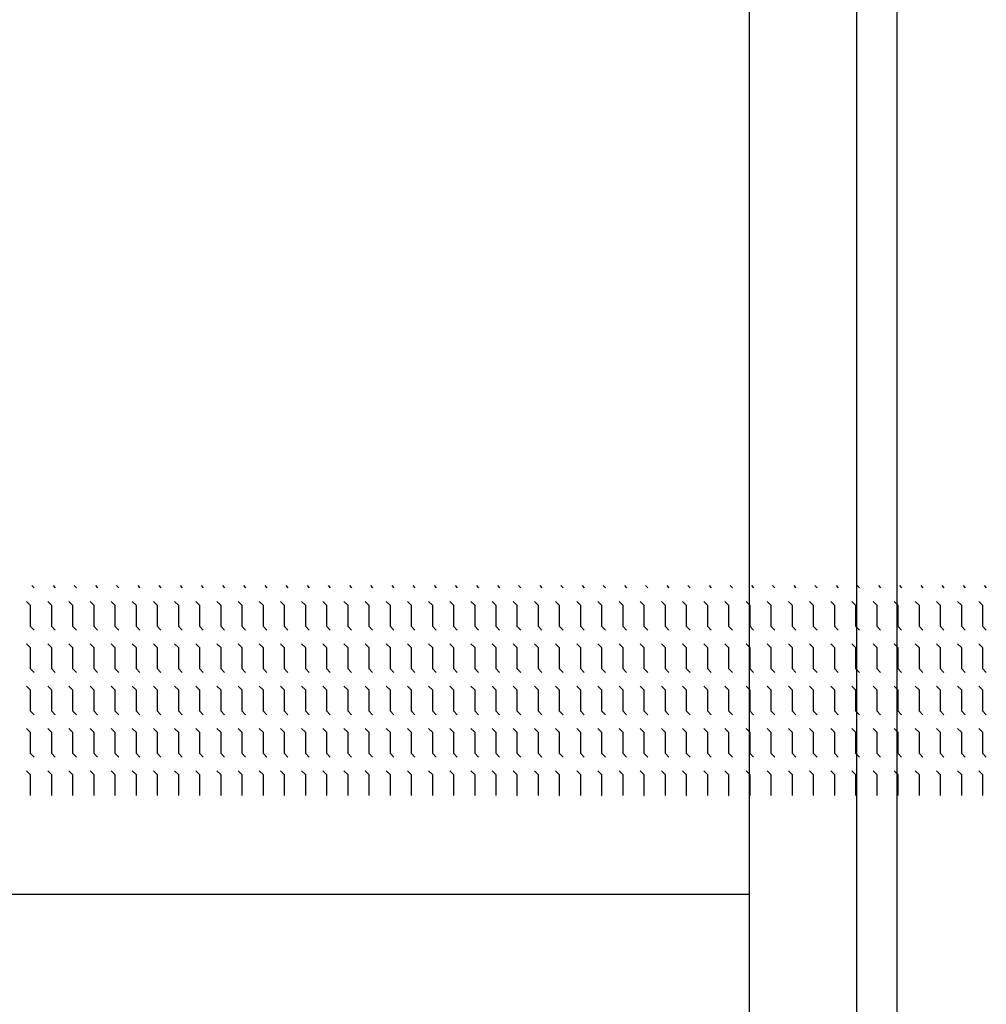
# Model space of a CAD drawing. Header units: metres. Extents: x 361 to 17834, y -7429 to 4908.
# Tile 21 of 29: x 10933 to 11154, y 42 to 267. Entities that reach past the tile are written whole.
import ezdxf

# ---------------------------------------------------------------- set-up
doc = ezdxf.new("R2010")
doc.units = ezdxf.units.M
doc.layers.add('VBL-XX-ONDERGROND', color=7, linetype='Continuous')

# ---------------------------------------------------------------- blocks, each defined once
blk = doc.blocks.new('*X32')
at = {"color": 0}
for p, q in [((-832.2, 4273.2), (-824.7, 4280.7)), ((-775.5, 4253.7), (-762, 4267.2)), ((-762, 4267.2), (-685.8, 4267.2)), ((-685.8, 4267.2), (-672.3, 4280.7)), ((-623.1, 4253.7), (-609.6, 4267.2)), ((-609.6, 4267.2), (-533.4, 4267.2)), ((-533.4, 4267.2), (-519.9, 4280.7)), ((-470.7, 4253.7), (-457.2, 4267.2)), ((-457.2, 4267.2), (-381, 4267.2)), ((-381, 4267.2), (-367.5, 4280.7)), ((-318.3, 4253.7), (-304.8, 4267.2)), ((-304.8, 4267.2), (-228.6, 4267.2)), ((-228.6, 4267.2), (-215.1, 4280.7)), ((-165.9, 4253.7), (-152.4, 4267.2)), ((-152.4, 4267.2), (-76.2, 4267.2)), ((-76.2, 4267.2), (-76, 4267.4)), ((-832.2, 4197), (-824.7, 4204.5)), ((-775.5, 4177.5), (-762, 4191)), ((-762, 4191), (-685.8, 4191)), ((-685.8, 4191), (-672.3, 4204.5)), ((-623.1, 4177.5), (-609.6, 4191)), ((-609.6, 4191), (-533.4, 4191)), ((-533.4, 4191), (-519.9, 4204.5)), ((-470.7, 4177.5), (-457.2, 4191)), ((-457.2, 4191), (-381, 4191)), ((-381, 4191), (-367.5, 4204.5)), ((-318.3, 4177.5), (-304.8, 4191)), ((-304.8, 4191), (-228.6, 4191)), ((-228.6, 4191), (-215.1, 4204.5)), ((-165.9, 4177.5), (-152.4, 4191)), ((-152.4, 4191), (-76.2, 4191)), ((-76.2, 4191), (-76, 4191.2)), ((-832.2, 4120.8), (-824.7, 4128.3)), ((-775.5, 4101.3), (-762, 4114.8)), ((-762, 4114.8), (-685.8, 4114.8)), ((-685.8, 4114.8), (-672.3, 4128.3)), ((-623.1, 4101.3), (-609.6, 4114.8)), ((-609.6, 4114.8), (-533.4, 4114.8)), ((-533.4, 4114.8), (-519.9, 4128.3)), ((-470.7, 4101.3), (-457.2, 4114.8)), ((-457.2, 4114.8), (-381, 4114.8)), ((-381, 4114.8), (-367.5, 4128.3)), ((-318.3, 4101.3), (-304.8, 4114.8)), ((-304.8, 4114.8), (-228.6, 4114.8)), ((-228.6, 4114.8), (-215.1, 4128.3)), ((-165.9, 4101.3), (-152.4, 4114.8)), ((-152.4, 4114.8), (-76.2, 4114.8)), ((-76.2, 4114.8), (-76, 4115)), ((-832.2, 4044.6), (-824.7, 4052.1)), ((-685.8, 4038.6), (-672.3, 4052.1)), ((-533.4, 4038.6), (-519.9, 4052.1)), ((-381, 4038.6), (-367.5, 4052.1)), ((-228.6, 4038.6), (-215.1, 4052.1)), ((-775.5, 4025.1), (-762, 4038.6)), ((-762, 4038.6), (-685.8, 4038.6)), ((-623.1, 4025.1), (-609.6, 4038.6)), ((-609.6, 4038.6), (-533.4, 4038.6)), ((-470.7, 4025.1), (-457.2, 4038.6)), ((-457.2, 4038.6), (-381, 4038.6)), ((-318.3, 4025.1), (-304.8, 4038.6)), ((-304.8, 4038.6), (-228.6, 4038.6)), ((-165.9, 4025.1), (-152.4, 4038.6)), ((-152.4, 4038.6), (-76.2, 4038.6)), ((-76.2, 4038.6), (-76, 4038.8)), ((-832.2, 3968.4), (-824.7, 3975.9)), ((-685.8, 3962.4), (-672.3, 3975.9)), ((-533.4, 3962.4), (-519.9, 3975.9)), ((-381, 3962.4), (-367.5, 3975.9)), ((-228.6, 3962.4), (-215.1, 3975.9)), ((-775.5, 3948.9), (-762, 3962.4)), ((-762, 3962.4), (-685.8, 3962.4)), ((-623.1, 3948.9), (-609.6, 3962.4)), ((-609.6, 3962.4), (-533.4, 3962.4)), ((-470.7, 3948.9), (-457.2, 3962.4)), ((-457.2, 3962.4), (-381, 3962.4)), ((-318.3, 3948.9), (-304.8, 3962.4)), ((-304.8, 3962.4), (-228.6, 3962.4)), ((-165.9, 3948.9), (-152.4, 3962.4)), ((-152.4, 3962.4), (-76.2, 3962.4)), ((-76.2, 3962.4), (-76, 3962.6)), ((-832.2, 3892.2), (-824.7, 3899.7)), ((-775.5, 3872.7), (-762, 3886.2)), ((-762, 3886.2), (-685.8, 3886.2)), ((-685.8, 3886.2), (-672.3, 3899.7)), ((-623.1, 3872.7), (-609.6, 3886.2)), ((-609.6, 3886.2), (-533.4, 3886.2)), ((-533.4, 3886.2), (-519.9, 3899.7)), ((-470.7, 3872.7), (-457.2, 3886.2)), ((-457.2, 3886.2), (-381, 3886.2)), ((-381, 3886.2), (-367.5, 3899.7)), ((-318.3, 3872.7), (-304.8, 3886.2)), ((-304.8, 3886.2), (-228.6, 3886.2)), ((-228.6, 3886.2), (-215.1, 3899.7)), ((-165.9, 3872.7), (-152.4, 3886.2)), ((-152.4, 3886.2), (-76.2, 3886.2)), ((-76.2, 3886.2), (-76, 3886.4)), ((-832.2, 3816), (-824.7, 3823.5)), ((-775.5, 3796.5), (-762, 3810)), ((-762, 3810), (-685.8, 3810)), ((-685.8, 3810), (-672.3, 3823.5)), ((-623.1, 3796.5), (-609.6, 3810)), ((-609.6, 3810), (-533.4, 3810)), ((-533.4, 3810), (-519.9, 3823.5)), ((-470.7, 3796.5), (-457.2, 3810)), ((-457.2, 3810), (-381, 3810)), ((-381, 3810), (-367.5, 3823.5)), ((-318.3, 3796.5), (-304.8, 3810)), ((-304.8, 3810), (-228.6, 3810)), ((-228.6, 3810), (-215.1, 3823.5)), ((-165.9, 3796.5), (-152.4, 3810)), ((-152.4, 3810), (-76.2, 3810)), ((-76.2, 3810), (-76, 3810.2)), ((-832.2, 3739.8), (-824.7, 3747.3)), ((-775.5, 3720.3), (-762, 3733.8)), ((-762, 3733.8), (-685.8, 3733.8)), ((-685.8, 3733.8), (-672.3, 3747.3)), ((-623.1, 3720.3), (-609.6, 3733.8)), ((-609.6, 3733.8), (-533.4, 3733.8)), ((-533.4, 3733.8), (-519.9, 3747.3)), ((-470.7, 3720.3), (-457.2, 3733.8)), ((-457.2, 3733.8), (-381, 3733.8)), ((-381, 3733.8), (-367.5, 3747.3)), ((-318.3, 3720.3), (-304.8, 3733.8)), ((-304.8, 3733.8), (-228.6, 3733.8)), ((-228.6, 3733.8), (-215.1, 3747.3)), ((-165.9, 3720.3), (-152.4, 3733.8)), ((-152.4, 3733.8), (-76.2, 3733.8)), ((-76.2, 3733.8), (-76, 3734)), ((-832.2, 3663.6), (-824.7, 3671.1)), ((-775.5, 3644.1), (-762, 3657.6)), ((-762, 3657.6), (-685.8, 3657.6)), ((-685.8, 3657.6), (-672.3, 3671.1)), ((-623.1, 3644.1), (-609.6, 3657.6)), ((-609.6, 3657.6), (-533.4, 3657.6)), ((-533.4, 3657.6), (-519.9, 3671.1)), ((-470.7, 3644.1), (-457.2, 3657.6)), ((-457.2, 3657.6), (-381, 3657.6)), ((-381, 3657.6), (-367.5, 3671.1)), ((-318.3, 3644.1), (-304.8, 3657.6)), ((-304.8, 3657.6), (-228.6, 3657.6)), ((-228.6, 3657.6), (-215.1, 3671.1)), ((-165.9, 3644.1), (-152.4, 3657.6)), ((-152.4, 3657.6), (-76.2, 3657.6)), ((-76.2, 3657.6), (-76, 3657.8)), ((-832.2, 3587.4), (-824.7, 3594.9)), ((-775.5, 3567.9), (-762, 3581.4)), ((-762, 3581.4), (-685.8, 3581.4)), ((-685.8, 3581.4), (-672.3, 3594.9)), ((-623.1, 3567.9), (-609.6, 3581.4)), ((-609.6, 3581.4), (-533.4, 3581.4)), ((-533.4, 3581.4), (-519.9, 3594.9)), ((-470.7, 3567.9), (-457.2, 3581.4)), ((-457.2, 3581.4), (-381, 3581.4)), ((-381, 3581.4), (-367.5, 3594.9)), ((-318.3, 3567.9), (-304.8, 3581.4)), ((-304.8, 3581.4), (-228.6, 3581.4)), ((-228.6, 3581.4), (-215.1, 3594.9)), ((-165.9, 3567.9), (-152.4, 3581.4)), ((-152.4, 3581.4), (-76.2, 3581.4)), ((-76.2, 3581.4), (-76, 3581.6)), ((-832.2, 3511.2), (-824.7, 3518.7)), ((-685.8, 3505.2), (-672.3, 3518.7)), ((-533.4, 3505.2), (-519.9, 3518.7)), ((-381, 3505.2), (-367.5, 3518.7)), ((-228.6, 3505.2), (-215.1, 3518.7)), ((-775.5, 3491.7), (-762, 3505.2)), ((-762, 3505.2), (-685.8, 3505.2)), ((-623.1, 3491.7), (-609.6, 3505.2)), ((-609.6, 3505.2), (-533.4, 3505.2)), ((-470.7, 3491.7), (-457.2, 3505.2)), ((-457.2, 3505.2), (-381, 3505.2)), ((-318.3, 3491.7), (-304.8, 3505.2)), ((-304.8, 3505.2), (-228.6, 3505.2)), ((-165.9, 3491.7), (-152.4, 3505.2)), ((-152.4, 3505.2), (-76.2, 3505.2)), ((-76.2, 3505.2), (-76, 3505.4)), ((-832.2, 3435), (-824.7, 3442.5)), ((-685.8, 3429), (-672.3, 3442.5)), ((-533.4, 3429), (-519.9, 3442.5)), ((-381, 3429), (-367.5, 3442.5)), ((-228.6, 3429), (-215.1, 3442.5)), ((-775.5, 3415.5), (-762, 3429)), ((-762, 3429), (-685.8, 3429)), ((-623.1, 3415.5), (-609.6, 3429)), ((-609.6, 3429), (-533.4, 3429)), ((-470.7, 3415.5), (-457.2, 3429)), ((-457.2, 3429), (-381, 3429)), ((-318.3, 3415.5), (-304.8, 3429)), ((-304.8, 3429), (-228.6, 3429)), ((-165.9, 3415.5), (-152.4, 3429)), ((-152.4, 3429), (-76.2, 3429)), ((-76.2, 3429), (-76, 3429.2)), ((-832.2, 3358.8), (-824.7, 3366.3)), ((-775.5, 3339.3), (-762, 3352.8)), ((-762, 3352.8), (-685.8, 3352.8)), ((-685.8, 3352.8), (-672.3, 3366.3)), ((-623.1, 3339.3), (-609.6, 3352.8)), ((-609.6, 3352.8), (-533.4, 3352.8)), ((-533.4, 3352.8), (-519.9, 3366.3)), ((-470.7, 3339.3), (-457.2, 3352.8)), ((-457.2, 3352.8), (-381, 3352.8)), ((-381, 3352.8), (-367.5, 3366.3)), ((-318.3, 3339.3), (-304.8, 3352.8)), ((-304.8, 3352.8), (-228.6, 3352.8)), ((-228.6, 3352.8), (-215.1, 3366.3)), ((-165.9, 3339.3), (-152.4, 3352.8)), ((-152.4, 3352.8), (-76.2, 3352.8)), ((-76.2, 3352.8), (-76, 3353)), ((-832.2, 3282.6), (-824.7, 3290.1)), ((-775.5, 3263.1), (-762, 3276.6)), ((-762, 3276.6), (-685.8, 3276.6)), ((-685.8, 3276.6), (-672.3, 3290.1)), ((-623.1, 3263.1), (-609.6, 3276.6)), ((-609.6, 3276.6), (-533.4, 3276.6)), ((-533.4, 3276.6), (-519.9, 3290.1)), ((-470.7, 3263.1), (-457.2, 3276.6)), ((-457.2, 3276.6), (-381, 3276.6)), ((-381, 3276.6), (-367.5, 3290.1)), ((-318.3, 3263.1), (-304.8, 3276.6)), ((-304.8, 3276.6), (-228.6, 3276.6)), ((-228.6, 3276.6), (-215.1, 3290.1)), ((-165.9, 3263.1), (-152.4, 3276.6)), ((-152.4, 3276.6), (-76.2, 3276.6)), ((-76.2, 3276.6), (-76, 3276.8)), ((-832.2, 3206.4), (-824.7, 3213.9)), ((-775.5, 3186.9), (-762, 3200.4)), ((-762, 3200.4), (-685.8, 3200.4)), ((-685.8, 3200.4), (-672.3, 3213.9)), ((-623.1, 3186.9), (-609.6, 3200.4)), ((-609.6, 3200.4), (-533.4, 3200.4)), ((-533.4, 3200.4), (-519.9, 3213.9)), ((-470.7, 3186.9), (-457.2, 3200.4)), ((-457.2, 3200.4), (-381, 3200.4)), ((-381, 3200.4), (-367.5, 3213.9)), ((-318.3, 3186.9), (-304.8, 3200.4)), ((-304.8, 3200.4), (-228.6, 3200.4)), ((-228.6, 3200.4), (-215.1, 3213.9)), ((-165.9, 3186.9), (-152.4, 3200.4)), ((-152.4, 3200.4), (-76.2, 3200.4)), ((-76.2, 3200.4), (-76, 3200.6)), ((-832.2, 3130.2), (-824.7, 3137.7)), ((-775.5, 3110.7), (-762, 3124.2)), ((-762, 3124.2), (-685.8, 3124.2)), ((-685.8, 3124.2), (-672.3, 3137.7)), ((-623.1, 3110.7), (-609.6, 3124.2)), ((-609.6, 3124.2), (-533.4, 3124.2)), ((-533.4, 3124.2), (-519.9, 3137.7)), ((-470.7, 3110.7), (-457.2, 3124.2)), ((-457.2, 3124.2), (-381, 3124.2)), ((-381, 3124.2), (-367.5, 3137.7)), ((-318.3, 3110.7), (-304.8, 3124.2)), ((-304.8, 3124.2), (-228.6, 3124.2)), ((-228.6, 3124.2), (-215.1, 3137.7)), ((-165.9, 3110.7), (-152.4, 3124.2)), ((-152.4, 3124.2), (-76.2, 3124.2)), ((-76.2, 3124.2), (-76, 3124.4)), ((-832.2, 3054), (-824.7, 3061.5)), ((-685.8, 3048), (-672.3, 3061.5)), ((-533.4, 3048), (-519.9, 3061.5)), ((-381, 3048), (-367.5, 3061.5)), ((-228.6, 3048), (-215.1, 3061.5)), ((-775.5, 3034.5), (-762, 3048)), ((-762, 3048), (-685.8, 3048)), ((-623.1, 3034.5), (-609.6, 3048)), ((-609.6, 3048), (-533.4, 3048)), ((-470.7, 3034.5), (-457.2, 3048)), ((-457.2, 3048), (-381, 3048)), ((-318.3, 3034.5), (-304.8, 3048)), ((-304.8, 3048), (-228.6, 3048)), ((-165.9, 3034.5), (-152.4, 3048)), ((-152.4, 3048), (-76.2, 3048)), ((-76.2, 3048), (-76, 3048.2)), ((-832.2, 2977.8), (-824.7, 2985.3)), ((-685.8, 2971.8), (-672.3, 2985.3)), ((-533.4, 2971.8), (-519.9, 2985.3)), ((-381, 2971.8), (-367.5, 2985.3)), ((-228.6, 2971.8), (-215.1, 2985.3)), ((-775.5, 2958.3), (-762, 2971.8)), ((-762, 2971.8), (-685.8, 2971.8)), ((-623.1, 2958.3), (-609.6, 2971.8)), ((-609.6, 2971.8), (-533.4, 2971.8)), ((-470.7, 2958.3), (-457.2, 2971.8)), ((-457.2, 2971.8), (-381, 2971.8)), ((-318.3, 2958.3), (-304.8, 2971.8)), ((-304.8, 2971.8), (-228.6, 2971.8)), ((-165.9, 2958.3), (-152.4, 2971.8)), ((-152.4, 2971.8), (-76.2, 2971.8)), ((-76.2, 2971.8), (-76, 2972)), ((-832.2, 2901.6), (-824.7, 2909.1)), ((-685.8, 2895.6), (-672.3, 2909.1)), ((-533.4, 2895.6), (-519.9, 2909.1)), ((-381, 2895.6), (-367.5, 2909.1)), ((-228.6, 2895.6), (-215.1, 2909.1)), ((-775.5, 2882.1), (-762, 2895.6)), ((-762, 2895.6), (-685.8, 2895.6)), ((-623.1, 2882.1), (-609.6, 2895.6)), ((-609.6, 2895.6), (-533.4, 2895.6)), ((-470.7, 2882.1), (-457.2, 2895.6)), ((-457.2, 2895.6), (-381, 2895.6)), ((-318.3, 2882.1), (-304.8, 2895.6)), ((-304.8, 2895.6), (-228.6, 2895.6)), ((-165.9, 2882.1), (-152.4, 2895.6)), ((-152.4, 2895.6), (-76.2, 2895.6)), ((-76.2, 2895.6), (-76, 2895.8)), ((-832.2, 2825.4), (-824.7, 2832.9)), ((-775.5, 2805.9), (-762, 2819.4)), ((-762, 2819.4), (-685.8, 2819.4)), ((-685.8, 2819.4), (-672.3, 2832.9)), ((-623.1, 2805.9), (-609.6, 2819.4)), ((-609.6, 2819.4), (-533.4, 2819.4)), ((-533.4, 2819.4), (-519.9, 2832.9)), ((-470.7, 2805.9), (-457.2, 2819.4)), ((-457.2, 2819.4), (-381, 2819.4)), ((-381, 2819.4), (-367.5, 2832.9)), ((-318.3, 2805.9), (-304.8, 2819.4)), ((-304.8, 2819.4), (-228.6, 2819.4)), ((-228.6, 2819.4), (-215.1, 2832.9)), ((-165.9, 2805.9), (-152.4, 2819.4)), ((-152.4, 2819.4), (-76.2, 2819.4)), ((-76.2, 2819.4), (-76, 2819.6)), ((-832.2, 2749.2), (-824.7, 2756.7)), ((-775.5, 2729.7), (-762, 2743.2)), ((-762, 2743.2), (-685.8, 2743.2)), ((-685.8, 2743.2), (-672.3, 2756.7)), ((-623.1, 2729.7), (-609.6, 2743.2)), ((-609.6, 2743.2), (-533.4, 2743.2)), ((-533.4, 2743.2), (-519.9, 2756.7)), ((-470.7, 2729.7), (-457.2, 2743.2)), ((-457.2, 2743.2), (-381, 2743.2)), ((-381, 2743.2), (-367.5, 2756.7)), ((-318.3, 2729.7), (-304.8, 2743.2)), ((-304.8, 2743.2), (-228.6, 2743.2)), ((-228.6, 2743.2), (-215.1, 2756.7)), ((-165.9, 2729.7), (-152.4, 2743.2)), ((-152.4, 2743.2), (-76.2, 2743.2)), ((-76.2, 2743.2), (-76, 2743.4)), ((-832.2, 2673), (-824.7, 2680.5)), ((-775.5, 2653.5), (-762, 2667)), ((-762, 2667), (-685.8, 2667)), ((-685.8, 2667), (-672.3, 2680.5)), ((-623.1, 2653.5), (-609.6, 2667)), ((-609.6, 2667), (-533.4, 2667)), ((-533.4, 2667), (-519.9, 2680.5)), ((-470.7, 2653.5), (-457.2, 2667)), ((-457.2, 2667), (-381, 2667)), ((-381, 2667), (-367.5, 2680.5)), ((-318.3, 2653.5), (-304.8, 2667)), ((-304.8, 2667), (-228.6, 2667)), ((-228.6, 2667), (-215.1, 2680.5)), ((-165.9, 2653.5), (-152.4, 2667)), ((-152.4, 2667), (-76.2, 2667)), ((-76.2, 2667), (-76, 2667.2)), ((-832.2, 2596.8), (-824.7, 2604.3)), ((-775.5, 2577.3), (-762, 2590.8)), ((-762, 2590.8), (-685.8, 2590.8)), ((-685.8, 2590.8), (-672.3, 2604.3)), ((-623.1, 2577.3), (-609.6, 2590.8)), ((-609.6, 2590.8), (-533.4, 2590.8)), ((-533.4, 2590.8), (-519.9, 2604.3)), ((-470.7, 2577.3), (-457.2, 2590.8)), ((-457.2, 2590.8), (-381, 2590.8)), ((-381, 2590.8), (-367.5, 2604.3)), ((-318.3, 2577.3), (-304.8, 2590.8)), ((-304.8, 2590.8), (-228.6, 2590.8)), ((-228.6, 2590.8), (-215.1, 2604.3)), ((-165.9, 2577.3), (-152.4, 2590.8)), ((-152.4, 2590.8), (-76.2, 2590.8)), ((-76.2, 2590.8), (-76, 2591)), ((-832.2, 2520.6), (-824.7, 2528.1)), ((-685.8, 2514.6), (-672.3, 2528.1)), ((-533.4, 2514.6), (-519.9, 2528.1)), ((-381, 2514.6), (-367.5, 2528.1)), ((-228.6, 2514.6), (-215.1, 2528.1)), ((-775.5, 2501.1), (-762, 2514.6)), ((-762, 2514.6), (-685.8, 2514.6)), ((-623.1, 2501.1), (-609.6, 2514.6)), ((-609.6, 2514.6), (-533.4, 2514.6)), ((-470.7, 2501.1), (-457.2, 2514.6)), ((-457.2, 2514.6), (-381, 2514.6)), ((-318.3, 2501.1), (-304.8, 2514.6)), ((-304.8, 2514.6), (-228.6, 2514.6)), ((-165.9, 2501.1), (-152.4, 2514.6)), ((-152.4, 2514.6), (-76.2, 2514.6)), ((-76.2, 2514.6), (-76, 2514.8)), ((-832.2, 2444.4), (-824.7, 2451.9)), ((-685.8, 2438.4), (-672.3, 2451.9)), ((-533.4, 2438.4), (-519.9, 2451.9)), ((-381, 2438.4), (-367.5, 2451.9)), ((-228.6, 2438.4), (-215.1, 2451.9)), ((-775.5, 2424.9), (-762, 2438.4)), ((-762, 2438.4), (-685.8, 2438.4)), ((-623.1, 2424.9), (-609.6, 2438.4)), ((-609.6, 2438.4), (-533.4, 2438.4)), ((-470.7, 2424.9), (-457.2, 2438.4)), ((-457.2, 2438.4), (-381, 2438.4)), ((-318.3, 2424.9), (-304.8, 2438.4)), ((-304.8, 2438.4), (-228.6, 2438.4)), ((-165.9, 2424.9), (-152.4, 2438.4)), ((-152.4, 2438.4), (-76.2, 2438.4)), ((-76.2, 2438.4), (-76, 2438.6)), ((-832.2, 2368.2), (-824.7, 2375.7)), ((-685.8, 2362.2), (-672.3, 2375.7)), ((-533.4, 2362.2), (-519.9, 2375.7)), ((-381, 2362.2), (-367.5, 2375.7)), ((-228.6, 2362.2), (-215.1, 2375.7)), ((-775.5, 2348.7), (-762, 2362.2)), ((-762, 2362.2), (-685.8, 2362.2)), ((-623.1, 2348.7), (-609.6, 2362.2)), ((-609.6, 2362.2), (-533.4, 2362.2)), ((-470.7, 2348.7), (-457.2, 2362.2)), ((-457.2, 2362.2), (-381, 2362.2)), ((-318.3, 2348.7), (-304.8, 2362.2)), ((-304.8, 2362.2), (-228.6, 2362.2)), ((-165.9, 2348.7), (-152.4, 2362.2)), ((-152.4, 2362.2), (-76.2, 2362.2)), ((-76.2, 2362.2), (-76, 2362.4)), ((-832.2, 2292), (-824.7, 2299.5)), ((-775.5, 2272.5), (-762, 2286)), ((-762, 2286), (-685.8, 2286)), ((-685.8, 2286), (-672.3, 2299.5)), ((-623.1, 2272.5), (-609.6, 2286)), ((-609.6, 2286), (-533.4, 2286)), ((-533.4, 2286), (-519.9, 2299.5)), ((-470.7, 2272.5), (-457.2, 2286)), ((-457.2, 2286), (-381, 2286)), ((-381, 2286), (-367.5, 2299.5)), ((-318.3, 2272.5), (-304.8, 2286)), ((-304.8, 2286), (-228.6, 2286)), ((-228.6, 2286), (-215.1, 2299.5)), ((-165.9, 2272.5), (-152.4, 2286)), ((-152.4, 2286), (-76.2, 2286)), ((-76.2, 2286), (-76, 2286.2)), ((-832.2, 2215.8), (-824.7, 2223.3)), ((-775.5, 2196.3), (-762, 2209.8)), ((-762, 2209.8), (-685.8, 2209.8)), ((-685.8, 2209.8), (-672.3, 2223.3)), ((-623.1, 2196.3), (-609.6, 2209.8)), ((-609.6, 2209.8), (-533.4, 2209.8)), ((-533.4, 2209.8), (-519.9, 2223.3)), ((-470.7, 2196.3), (-457.2, 2209.8)), ((-457.2, 2209.8), (-381, 2209.8)), ((-381, 2209.8), (-367.5, 2223.3)), ((-318.3, 2196.3), (-304.8, 2209.8)), ((-304.8, 2209.8), (-228.6, 2209.8)), ((-228.6, 2209.8), (-215.1, 2223.3)), ((-165.9, 2196.3), (-152.4, 2209.8)), ((-152.4, 2209.8), (-76.2, 2209.8)), ((-76.2, 2209.8), (-76, 2210)), ((-832.2, 2139.6), (-824.7, 2147.1)), ((-775.5, 2120.1), (-762, 2133.6)), ((-762, 2133.6), (-685.8, 2133.6)), ((-685.8, 2133.6), (-672.3, 2147.1)), ((-623.1, 2120.1), (-609.6, 2133.6)), ((-609.6, 2133.6), (-533.4, 2133.6)), ((-533.4, 2133.6), (-519.9, 2147.1)), ((-470.7, 2120.1), (-457.2, 2133.6)), ((-457.2, 2133.6), (-381, 2133.6)), ((-381, 2133.6), (-367.5, 2147.1)), ((-318.3, 2120.1), (-304.8, 2133.6)), ((-304.8, 2133.6), (-228.6, 2133.6)), ((-228.6, 2133.6), (-215.1, 2147.1)), ((-165.9, 2120.1), (-152.4, 2133.6)), ((-152.4, 2133.6), (-76.2, 2133.6)), ((-76.2, 2133.6), (-76, 2133.8)), ((-832.2, 2063.4), (-824.7, 2070.9)), ((-775.5, 2043.9), (-762, 2057.4)), ((-762, 2057.4), (-685.8, 2057.4)), ((-685.8, 2057.4), (-672.3, 2070.9)), ((-623.1, 2043.9), (-609.6, 2057.4)), ((-609.6, 2057.4), (-533.4, 2057.4)), ((-533.4, 2057.4), (-519.9, 2070.9)), ((-470.7, 2043.9), (-457.2, 2057.4)), ((-457.2, 2057.4), (-381, 2057.4)), ((-381, 2057.4), (-367.5, 2070.9)), ((-318.3, 2043.9), (-304.8, 2057.4)), ((-304.8, 2057.4), (-228.6, 2057.4)), ((-228.6, 2057.4), (-215.1, 2070.9)), ((-165.9, 2043.9), (-152.4, 2057.4)), ((-152.4, 2057.4), (-76.2, 2057.4)), ((-76.2, 2057.4), (-76, 2057.6)), ((-832.2, 1987.2), (-824.7, 1994.7)), ((-685.8, 1981.2), (-672.3, 1994.7)), ((-533.4, 1981.2), (-519.9, 1994.7)), ((-381, 1981.2), (-367.5, 1994.7)), ((-228.6, 1981.2), (-215.1, 1994.7)), ((-775.5, 1967.7), (-762, 1981.2)), ((-762, 1981.2), (-685.8, 1981.2)), ((-623.1, 1967.7), (-609.6, 1981.2)), ((-609.6, 1981.2), (-533.4, 1981.2)), ((-470.7, 1967.7), (-457.2, 1981.2)), ((-457.2, 1981.2), (-381, 1981.2)), ((-318.3, 1967.7), (-304.8, 1981.2)), ((-304.8, 1981.2), (-228.6, 1981.2)), ((-165.9, 1967.7), (-152.4, 1981.2)), ((-152.4, 1981.2), (-76.2, 1981.2)), ((-76.2, 1981.2), (-76, 1981.4)), ((-832.2, 1911), (-824.7, 1918.5)), ((-685.8, 1905), (-672.3, 1918.5)), ((-533.4, 1905), (-519.9, 1918.5)), ((-381, 1905), (-367.5, 1918.5)), ((-228.6, 1905), (-215.1, 1918.5)), ((-775.5, 1891.5), (-762, 1905)), ((-762, 1905), (-685.8, 1905)), ((-623.1, 1891.5), (-609.6, 1905)), ((-609.6, 1905), (-533.4, 1905)), ((-470.7, 1891.5), (-457.2, 1905)), ((-457.2, 1905), (-381, 1905)), ((-318.3, 1891.5), (-304.8, 1905)), ((-304.8, 1905), (-228.6, 1905)), ((-165.9, 1891.5), (-152.4, 1905)), ((-152.4, 1905), (-76.2, 1905)), ((-76.2, 1905), (-76, 1905.2)), ((-832.2, 1834.8), (-824.7, 1842.3)), ((-775.5, 1815.3), (-762, 1828.8)), ((-762, 1828.8), (-685.8, 1828.8)), ((-685.8, 1828.8), (-672.3, 1842.3)), ((-623.1, 1815.3), (-609.6, 1828.8)), ((-609.6, 1828.8), (-533.4, 1828.8)), ((-533.4, 1828.8), (-519.9, 1842.3)), ((-470.7, 1815.3), (-457.2, 1828.8)), ((-457.2, 1828.8), (-381, 1828.8)), ((-381, 1828.8), (-367.5, 1842.3)), ((-318.3, 1815.3), (-304.8, 1828.8)), ((-304.8, 1828.8), (-228.6, 1828.8)), ((-228.6, 1828.8), (-215.1, 1842.3)), ((-165.9, 1815.3), (-152.4, 1828.8)), ((-152.4, 1828.8), (-76.2, 1828.8)), ((-76.2, 1828.8), (-76, 1829)), ((-832.2, 1758.6), (-824.7, 1766.1)), ((-775.5, 1739.1), (-762, 1752.6)), ((-762, 1752.6), (-685.8, 1752.6)), ((-685.8, 1752.6), (-672.3, 1766.1)), ((-623.1, 1739.1), (-609.6, 1752.6)), ((-609.6, 1752.6), (-533.4, 1752.6)), ((-533.4, 1752.6), (-519.9, 1766.1)), ((-470.7, 1739.1), (-457.2, 1752.6)), ((-457.2, 1752.6), (-381, 1752.6)), ((-381, 1752.6), (-367.5, 1766.1)), ((-318.3, 1739.1), (-304.8, 1752.6)), ((-304.8, 1752.6), (-228.6, 1752.6)), ((-228.6, 1752.6), (-215.1, 1766.1)), ((-165.9, 1739.1), (-152.4, 1752.6)), ((-152.4, 1752.6), (-76.2, 1752.6)), ((-76.2, 1752.6), (-76, 1752.8)), ((-832.2, 1682.4), (-824.7, 1689.9)), ((-775.5, 1662.9), (-762, 1676.4)), ((-762, 1676.4), (-685.8, 1676.4)), ((-685.8, 1676.4), (-672.3, 1689.9)), ((-623.1, 1662.9), (-609.6, 1676.4)), ((-609.6, 1676.4), (-533.4, 1676.4)), ((-533.4, 1676.4), (-519.9, 1689.9)), ((-470.7, 1662.9), (-457.2, 1676.4)), ((-457.2, 1676.4), (-381, 1676.4)), ((-381, 1676.4), (-367.5, 1689.9)), ((-318.3, 1662.9), (-304.8, 1676.4)), ((-304.8, 1676.4), (-228.6, 1676.4)), ((-228.6, 1676.4), (-215.1, 1689.9)), ((-165.9, 1662.9), (-152.4, 1676.4)), ((-152.4, 1676.4), (-76.2, 1676.4)), ((-76.2, 1676.4), (-76, 1676.6)), ((-832.2, 1606.2), (-824.7, 1613.7)), ((-775.5, 1586.7), (-762, 1600.2)), ((-762, 1600.2), (-685.8, 1600.2)), ((-685.8, 1600.2), (-672.3, 1613.7)), ((-623.1, 1586.7), (-609.6, 1600.2)), ((-609.6, 1600.2), (-533.4, 1600.2)), ((-533.4, 1600.2), (-519.9, 1613.7)), ((-470.7, 1586.7), (-457.2, 1600.2)), ((-457.2, 1600.2), (-381, 1600.2)), ((-381, 1600.2), (-367.5, 1613.7)), ((-318.3, 1586.7), (-304.8, 1600.2)), ((-304.8, 1600.2), (-228.6, 1600.2)), ((-228.6, 1600.2), (-215.1, 1613.7)), ((-165.9, 1586.7), (-152.4, 1600.2)), ((-152.4, 1600.2), (-76.2, 1600.2)), ((-76.2, 1600.2), (-76, 1600.4)), ((-832.2, 1530), (-824.7, 1537.5)), ((-685.8, 1524), (-672.3, 1537.5)), ((-533.4, 1524), (-519.9, 1537.5)), ((-381, 1524), (-367.5, 1537.5)), ((-228.6, 1524), (-215.1, 1537.5)), ((-775.5, 1510.5), (-762, 1524)), ((-762, 1524), (-685.8, 1524)), ((-623.1, 1510.5), (-609.6, 1524)), ((-609.6, 1524), (-533.4, 1524)), ((-470.7, 1510.5), (-457.2, 1524)), ((-457.2, 1524), (-381, 1524)), ((-318.3, 1510.5), (-304.8, 1524)), ((-304.8, 1524), (-228.6, 1524)), ((-165.9, 1510.5), (-152.4, 1524)), ((-152.4, 1524), (-76.2, 1524)), ((-76.2, 1524), (-76, 1524.2)), ((-832.2, 1453.8), (-824.7, 1461.3)), ((-685.8, 1447.8), (-672.3, 1461.3)), ((-533.4, 1447.8), (-519.9, 1461.3)), ((-381, 1447.8), (-367.5, 1461.3)), ((-228.6, 1447.8), (-215.1, 1461.3)), ((-775.5, 1434.3), (-762, 1447.8)), ((-762, 1447.8), (-685.8, 1447.8)), ((-623.1, 1434.3), (-609.6, 1447.8)), ((-609.6, 1447.8), (-533.4, 1447.8)), ((-470.7, 1434.3), (-457.2, 1447.8)), ((-457.2, 1447.8), (-381, 1447.8)), ((-318.3, 1434.3), (-304.8, 1447.8)), ((-304.8, 1447.8), (-228.6, 1447.8)), ((-165.9, 1434.3), (-152.4, 1447.8)), ((-152.4, 1447.8), (-76.2, 1447.8)), ((-76.2, 1447.8), (-76, 1448)), ((-832.2, 1377.6), (-824.7, 1385.1)), ((-685.8, 1371.6), (-672.3, 1385.1)), ((-533.4, 1371.6), (-519.9, 1385.1)), ((-381, 1371.6), (-367.5, 1385.1)), ((-228.6, 1371.6), (-215.1, 1385.1)), ((-775.5, 1358.1), (-762, 1371.6)), ((-762, 1371.6), (-685.8, 1371.6)), ((-623.1, 1358.1), (-609.6, 1371.6)), ((-609.6, 1371.6), (-533.4, 1371.6)), ((-470.7, 1358.1), (-457.2, 1371.6)), ((-457.2, 1371.6), (-381, 1371.6)), ((-318.3, 1358.1), (-304.8, 1371.6)), ((-304.8, 1371.6), (-228.6, 1371.6)), ((-165.9, 1358.1), (-152.4, 1371.6)), ((-152.4, 1371.6), (-76.2, 1371.6)), ((-76.2, 1371.6), (-76, 1371.8)), ((-832.2, 1301.4), (-824.7, 1308.9)), ((-775.5, 1281.9), (-762, 1295.4)), ((-762, 1295.4), (-685.8, 1295.4)), ((-685.8, 1295.4), (-672.3, 1308.9)), ((-623.1, 1281.9), (-609.6, 1295.4)), ((-609.6, 1295.4), (-533.4, 1295.4)), ((-533.4, 1295.4), (-519.9, 1308.9)), ((-470.7, 1281.9), (-457.2, 1295.4)), ((-457.2, 1295.4), (-381, 1295.4)), ((-381, 1295.4), (-367.5, 1308.9)), ((-318.3, 1281.9), (-304.8, 1295.4)), ((-304.8, 1295.4), (-228.6, 1295.4)), ((-228.6, 1295.4), (-215.1, 1308.9)), ((-165.9, 1281.9), (-152.4, 1295.4)), ((-152.4, 1295.4), (-76.2, 1295.4)), ((-76.2, 1295.4), (-76, 1295.6)), ((-832.2, 1225.2), (-824.7, 1232.7)), ((-775.5, 1205.7), (-762, 1219.2)), ((-762, 1219.2), (-685.8, 1219.2)), ((-685.8, 1219.2), (-672.3, 1232.7)), ((-623.1, 1205.7), (-609.6, 1219.2)), ((-609.6, 1219.2), (-533.4, 1219.2)), ((-533.4, 1219.2), (-519.9, 1232.7)), ((-470.7, 1205.7), (-457.2, 1219.2)), ((-457.2, 1219.2), (-381, 1219.2)), ((-381, 1219.2), (-367.5, 1232.7)), ((-318.3, 1205.7), (-304.8, 1219.2)), ((-304.8, 1219.2), (-228.6, 1219.2)), ((-228.6, 1219.2), (-215.1, 1232.7)), ((-165.9, 1205.7), (-152.4, 1219.2)), ((-152.4, 1219.2), (-76.2, 1219.2)), ((-76.2, 1219.2), (-76, 1219.4)), ((-832.2, 1149), (-824.7, 1156.5)), ((-775.5, 1129.5), (-762, 1143)), ((-762, 1143), (-685.8, 1143)), ((-685.8, 1143), (-672.3, 1156.5)), ((-623.1, 1129.5), (-609.6, 1143)), ((-609.6, 1143), (-533.4, 1143)), ((-533.4, 1143), (-519.9, 1156.5)), ((-470.7, 1129.5), (-457.2, 1143)), ((-457.2, 1143), (-381, 1143)), ((-381, 1143), (-367.5, 1156.5)), ((-318.3, 1129.5), (-304.8, 1143)), ((-304.8, 1143), (-228.6, 1143)), ((-228.6, 1143), (-215.1, 1156.5)), ((-165.9, 1129.5), (-152.4, 1143)), ((-152.4, 1143), (-76.2, 1143)), ((-76.2, 1143), (-76, 1143.2)), ((-832.2, 1072.8), (-824.7, 1080.3)), ((-775.5, 1053.3), (-762, 1066.8)), ((-762, 1066.8), (-685.8, 1066.8)), ((-685.8, 1066.8), (-672.3, 1080.3)), ((-623.1, 1053.3), (-609.6, 1066.8)), ((-609.6, 1066.8), (-533.4, 1066.8)), ((-533.4, 1066.8), (-519.9, 1080.3)), ((-470.7, 1053.3), (-457.2, 1066.8)), ((-457.2, 1066.8), (-381, 1066.8)), ((-381, 1066.8), (-367.5, 1080.3)), ((-318.3, 1053.3), (-304.8, 1066.8)), ((-304.8, 1066.8), (-228.6, 1066.8)), ((-228.6, 1066.8), (-215.1, 1080.3)), ((-165.9, 1053.3), (-152.4, 1066.8)), ((-152.4, 1066.8), (-76.2, 1066.8)), ((-76.2, 1066.8), (-76, 1067)), ((-832.2, 996.6), (-824.7, 1004.1)), ((-685.8, 990.6), (-672.3, 1004.1)), ((-533.4, 990.6), (-519.9, 1004.1)), ((-381, 990.6), (-367.5, 1004.1)), ((-228.6, 990.6), (-215.1, 1004.1)), ((-775.5, 977.1), (-762, 990.6)), ((-762, 990.6), (-685.8, 990.6)), ((-623.1, 977.1), (-609.6, 990.6)), ((-609.6, 990.6), (-533.4, 990.6)), ((-470.7, 977.1), (-457.2, 990.6)), ((-457.2, 990.6), (-381, 990.6)), ((-318.3, 977.1), (-304.8, 990.6)), ((-304.8, 990.6), (-228.6, 990.6)), ((-165.9, 977.1), (-152.4, 990.6)), ((-152.4, 990.6), (-76.2, 990.6)), ((-76.2, 990.6), (-76, 990.8)), ((-832.2, 920.4), (-824.7, 927.9)), ((-685.8, 914.4), (-672.3, 927.9)), ((-533.4, 914.4), (-519.9, 927.9)), ((-381, 914.4), (-367.5, 927.9)), ((-228.6, 914.4), (-215.1, 927.9)), ((-775.5, 900.9), (-762, 914.4)), ((-762, 914.4), (-685.8, 914.4)), ((-623.1, 900.9), (-609.6, 914.4)), ((-609.6, 914.4), (-533.4, 914.4)), ((-470.7, 900.9), (-457.2, 914.4)), ((-457.2, 914.4), (-381, 914.4)), ((-318.3, 900.9), (-304.8, 914.4)), ((-304.8, 914.4), (-228.6, 914.4)), ((-165.9, 900.9), (-152.4, 914.4)), ((-152.4, 914.4), (-76.2, 914.4)), ((-76.2, 914.4), (-76, 914.6)), ((-832.2, 844.2), (-824.7, 851.7)), ((-685.8, 838.2), (-672.3, 851.7)), ((-533.4, 838.2), (-519.9, 851.7)), ((-381, 838.2), (-367.5, 851.7)), ((-228.6, 838.2), (-215.1, 851.7)), ((-775.5, 824.7), (-762, 838.2)), ((-762, 838.2), (-685.8, 838.2)), ((-623.1, 824.7), (-609.6, 838.2)), ((-609.6, 838.2), (-533.4, 838.2)), ((-470.7, 824.7), (-457.2, 838.2)), ((-457.2, 838.2), (-381, 838.2)), ((-318.3, 824.7), (-304.8, 838.2)), ((-304.8, 838.2), (-228.6, 838.2)), ((-165.9, 824.7), (-152.4, 838.2)), ((-152.4, 838.2), (-76.2, 838.2)), ((-76.2, 838.2), (-76, 838.4))]:
    blk.add_line(p, q, dxfattribs=at)

msp = doc.modelspace()

# ---------------------------------------------------------------- linework, layer by layer
at = {"layer": 'VBL-XX-ONDERGROND', "color": 7, "ltscale": 50}
for p, q in [((11124.771, -131.753, 181985616.911), (11124.771, 1174.501, 181985616.911)), ((11133.996, -131.753, 181985616.911), (11133.996, 1174.501, 181985616.911)), ((11100.172, -131.753, 181985616.911), (11100.172, 977.705, 181985616.911))]:
    msp.add_line(p, q, dxfattribs=at)
at = {"layer": 'VBL-XX-ONDERGROND', "color": 7}
msp.add_line((11100.172, 67.003, 181985616.911), (10754.135, 67.003, 181985616.911), dxfattribs=at)

# ---------------------------------------------------------------- block references
at = {"layer": 'VBL-XX-ONDERGROND', "color": 7, "xscale": 0.06355286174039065, "yscale": 0.06355286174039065, "zscale": 0.06355282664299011, "rotation": 270}
msp.add_blockref('*X32', (10882.325, 84.806, 181985616.911), dxfattribs=at)

doc.saveas('drawing.dxf')
